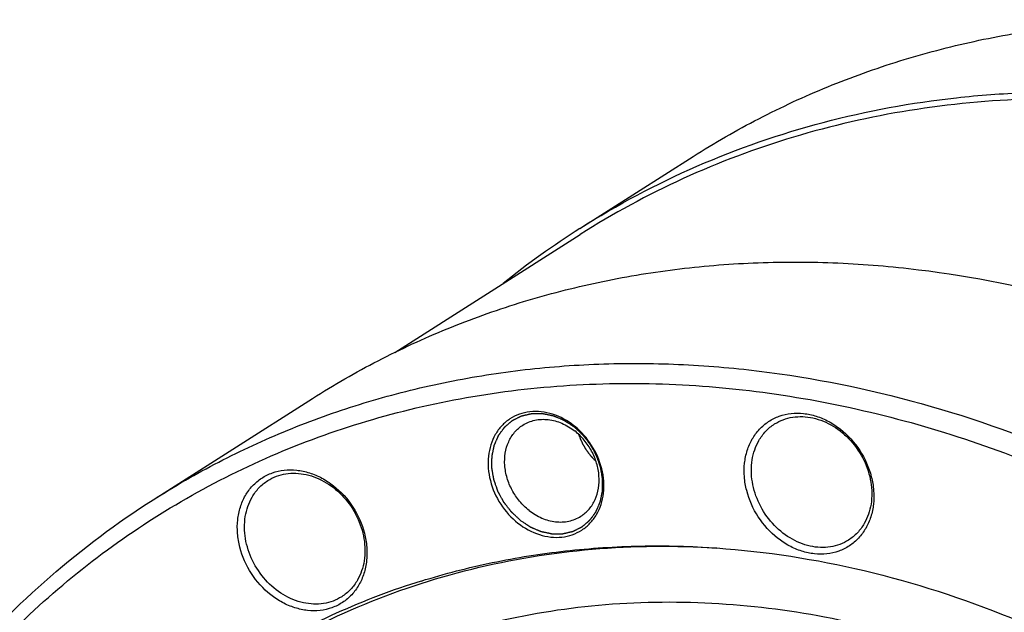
# Model space of a CAD drawing. Header units: millimetres. Extents: x 0 to 420, y 0 to 297.
# Tile 93 of 108: x 132 to 155, y 68 to 82. Entities that reach past the tile are written whole.
import ezdxf

# ---------------------------------------------------------------- set-up
doc = ezdxf.new("R2010")
doc.units = ezdxf.units.MM
doc.header["$LTSCALE"] = 23.1
doc.layers.add('030', color=7, linetype='CONTINUOUS')
doc.layers.add('NOS-TELESO', color=7, linetype='CONTINUOUS')

msp = doc.modelspace()

# ---------------------------------------------------------------- linework, layer by layer
at = {"layer": '030', "color": 7, "linetype": 'Continuous'}
msp.add_open_spline([(161.24065, 63.09402), (159.69809, 64.30941), (156.41222, 66.36871), (151.0304, 68.16731), (146.45294, 68.43349), (142.99355, 67.86441), (141.35589, 67.33229), (140.57028, 67.00735)], degree=3, knots=[0, 0, 0, 0, 0.26778555, 0.52341372, 0.76631426, 0.88407475, 1, 1, 1, 1], dxfattribs=at)
at = {"layer": 'NOS-TELESO', "color": 7, "linetype": 'Continuous'}
for p, q in [((145.11468, 77.12579), (147.78492, 78.82487)), ((140.74685, 74.19836), (145.1211, 76.98171)), ((135.04061, 70.71561), (138.80322, 73.10978))]:
    msp.add_line(p, q, dxfattribs=at)
for centre, radius, start, end in [((155.91345, 60.1575), 20.11309, 122.473037, 128.822011), ((143.87904, 71.07652), 1.76857, 51.121439, 51.765005), ((146.5063, 52.27041), 17.30835, 107.260968, 121.470162)]:
    msp.add_arc(centre, radius, start, end, dxfattribs=at)
for points, knots in [([(147.78492, 78.82487), (148.28793, 79.14494), (149.32447, 79.7413), (150.95563, 80.49546), (152.65563, 81.10599), (154.41516, 81.56956), (156.22485, 81.88379), (158.07496, 82.04706), (159.95574, 82.05857), (162.50805, 81.87045), (165.72791, 81.2492), (168.86587, 80.15066), (171.31795, 78.99817), (173.74812, 77.65006), (175.47766, 76.45348), (176.58106, 75.58411)], [0, 0, 0, 0, 0.0578921, 0.11593553, 0.17427723, 0.23305565, 0.29239705, 0.35241237, 0.41319484, 0.47481824, 0.60069125, 0.73030664, 0.79652401, 0.86360011, 1, 1, 1, 1]), ([(145.11468, 77.12579), (145.99398, 77.68529), (147.85066, 78.67225), (150.84634, 79.71006), (153.47083, 80.19334), (155.62145, 80.35104), (157.82628, 80.35535), (160.62577, 80.06536), (163.39586, 79.3997), (165.58896, 78.64955), (167.78496, 77.74456), (169.37739, 76.91303), (170.40865, 76.29788)], [0, 0, 0, 0, 0.11737591, 0.23567673, 0.35574737, 0.41671113, 0.47836307, 0.6038703, 0.73263009, 0.79828868, 0.86476493, 1, 1, 1, 1]), ([(167.45091, 77.66659), (166.50621, 78.10288), (164.59074, 78.86873), (161.64243, 79.68428), (158.68582, 80.14399), (155.75892, 80.24111), (152.89917, 79.97374), (150.14341, 79.34446), (147.52819, 78.3612), (145.89817, 77.47617), (145.1211, 76.98171)], [0, 0, 0, 0, 0.13401038, 0.26506081, 0.39315251, 0.51844275, 0.64124681, 0.7620295, 0.88138437, 1, 1, 1, 1]), ([(138.80322, 73.10978), (139.30623, 73.42985), (140.34277, 74.0262), (141.97393, 74.78036), (143.67393, 75.39089), (145.43346, 75.85446), (147.24315, 76.16869), (149.09326, 76.33196), (150.97404, 76.34348), (153.52635, 76.15536), (156.74621, 75.5341), (159.88417, 74.43556), (162.33625, 73.28307), (164.76642, 71.93497), (166.49596, 70.73839), (167.59936, 69.86902)], [0, 0, 0, 0, 0.0578921, 0.11593553, 0.17427723, 0.23305565, 0.29239705, 0.35241237, 0.41319484, 0.47481824, 0.60069125, 0.73030664, 0.79652401, 0.86360011, 1, 1, 1, 1]), ([(135.04061, 70.71561), (135.54363, 71.03568), (136.58017, 71.63204), (138.21133, 72.3862), (139.91132, 72.99673), (141.67086, 73.4603), (143.48054, 73.77453), (145.33066, 73.9378), (147.21143, 73.94931), (149.76374, 73.76119), (152.9836, 73.13994), (156.12156, 72.0414), (158.57365, 70.88891), (161.00381, 69.54081), (162.73336, 68.34423), (163.83676, 67.47486)], [0, 0, 0, 0, 0.0578921, 0.11593553, 0.17427723, 0.23305565, 0.29239705, 0.35241237, 0.41319484, 0.47481824, 0.60069125, 0.73030664, 0.79652401, 0.86360011, 1, 1, 1, 1]), ([(138.43144, 23.49535), (136.93395, 24.67523), (134.11679, 27.31291), (130.58136, 31.90499), (127.81805, 37.00579), (125.93274, 42.42363), (124.99727, 47.95519), (125.04324, 52.53488), (125.5905, 56.04363), (126.24178, 58.5498), (127.13166, 60.92904), (128.25189, 63.15852), (129.59194, 65.21641), (131.13908, 67.08254), (132.87842, 68.73845), (134.79305, 70.16778), (136.86419, 71.35639), (139.07145, 72.29265), (141.39311, 72.96753), (143.80636, 73.3747), (146.28766, 73.51054), (148.81293, 73.37409), (151.35783, 72.96703), (153.89785, 72.29366), (156.40901, 71.36049), (159.71021, 69.7712), (162.03509, 68.23423), (163.49606, 67.08314)], [0, 0, 0, 0, 0.06749694, 0.13589688, 0.20434916, 0.27199707, 0.33807875, 0.40202599, 0.43313443, 0.4636319, 0.49353944, 0.52290268, 0.55179131, 0.58029713, 0.60853065, 0.63661613, 0.66468556, 0.69287172, 0.72130134, 0.75008875, 0.77933061, 0.80910215, 0.83945489, 0.87041577, 0.90198748, 0.93414976, 1, 1, 1, 1]), ([(144.97359, 72.46569), (144.82265, 72.58462), (144.56744, 72.7257), (144.20261, 72.8042), (143.93633, 72.8051), (143.68388, 72.74799), (143.45544, 72.63477), (143.26061, 72.46993), (143.10728, 72.26048), (143.00119, 72.01518), (142.94592, 71.74385), (142.94308, 71.45684), (143.00934, 71.06487), (143.21701, 70.59746), (143.49312, 70.29164), (143.65162, 70.16676)], [0, 0, 0, 0, 0.12927841, 0.19065013, 0.24970703, 0.30695509, 0.36323455, 0.4195779, 0.47700465, 0.53632066, 0.59798641, 0.66207526, 0.72830328, 0.86425455, 1, 1, 1, 1]), ([(143.7084, 70.23205), (143.69961, 70.24024), (143.68205, 70.25663), (143.65569, 70.28121), (143.62934, 70.30579), (143.60299, 70.33037), (143.58103, 70.35085), (143.56346, 70.36724), (143.55028, 70.37953), (143.5393, 70.38977), (143.53052, 70.39796), (143.52393, 70.40411), (143.51734, 70.41025), (143.51185, 70.41538), (143.50746, 70.41947), (143.50472, 70.42203), (143.50252, 70.42408), (143.50087, 70.42562), (143.4995, 70.4269), (143.49854, 70.42779), (143.498, 70.42831), (143.49756, 70.42867), (143.49723, 70.42915), (143.49676, 70.42974), (143.49595, 70.4308), (143.49479, 70.4323), (143.49339, 70.43411), (143.49153, 70.43652), (143.48921, 70.43953), (143.48548, 70.44434), (143.48083, 70.45036), (143.47525, 70.45759), (143.46967, 70.46481), (143.46223, 70.47445), (143.45292, 70.48649), (143.44176, 70.50094), (143.42687, 70.5202), (143.40827, 70.54428), (143.38966, 70.56836), (143.37478, 70.58763), (143.36361, 70.60208), (143.35431, 70.61412), (143.34687, 70.62375), (143.34129, 70.63098), (143.3357, 70.6382), (143.33105, 70.64422), (143.32733, 70.64904), (143.32501, 70.65205), (143.32314, 70.65446), (143.32175, 70.65626), (143.32059, 70.65777), (143.31977, 70.65882), (143.31931, 70.65943), (143.31894, 70.65986), (143.31869, 70.66038), (143.31832, 70.66104), (143.31769, 70.66222), (143.31678, 70.66389), (143.31569, 70.6659), (143.31423, 70.66857), (143.31241, 70.67192), (143.3095, 70.67727), (143.30587, 70.68396), (143.30151, 70.69199), (143.29714, 70.70002), (143.29133, 70.71072), (143.28405, 70.72411), (143.27533, 70.74016), (143.26369, 70.76157), (143.24915, 70.78834), (143.23461, 70.8151), (143.22297, 70.83651), (143.21425, 70.85257), (143.20697, 70.86595), (143.20116, 70.87665), (143.19679, 70.88468), (143.19243, 70.89271), (143.18879, 70.8994), (143.18589, 70.90475), (143.18407, 70.9081), (143.18261, 70.91077), (143.18152, 70.91278), (143.18062, 70.91446), (143.17997, 70.91562), (143.17962, 70.9163), (143.17932, 70.91678), (143.17916, 70.91734), (143.1789, 70.91806), (143.17846, 70.91933), (143.17783, 70.92114), (143.17708, 70.92331), (143.17607, 70.9262), (143.17481, 70.92982), (143.1728, 70.93561), (143.17029, 70.94284), (143.16727, 70.95152), (143.16425, 70.96021), (143.16023, 70.97178), (143.1552, 70.98625), (143.14916, 71.00362), (143.14112, 71.02677), (143.13106, 71.05571), (143.121, 71.08465), (143.11295, 71.1078), (143.10691, 71.12516), (143.10188, 71.13963), (143.09786, 71.15121), (143.09484, 71.15989), (143.09182, 71.16857), (143.08931, 71.17581), (143.0873, 71.1816), (143.08604, 71.18521), (143.08503, 71.18811), (143.08428, 71.19028), (143.08365, 71.19209), (143.08321, 71.19335), (143.08297, 71.19408), (143.08274, 71.19462), (143.08269, 71.19516), (143.08256, 71.19589), (143.08235, 71.19716), (143.08204, 71.19897), (143.08168, 71.20115), (143.0812, 71.20405), (143.08059, 71.20767), (143.07963, 71.21347), (143.07841, 71.22072), (143.07696, 71.22942), (143.07551, 71.23813), (143.07357, 71.24973), (143.07115, 71.26423), (143.06825, 71.28163), (143.06438, 71.30483), (143.05954, 71.33384), (143.0547, 71.36284), (143.05083, 71.38604), (143.04792, 71.40344), (143.0455, 71.41794), (143.04357, 71.42955), (143.04211, 71.43825), (143.04066, 71.44695), (143.03945, 71.4542), (143.03848, 71.46), (143.03788, 71.46362), (143.03739, 71.46652), (143.03703, 71.4687), (143.03673, 71.47051), (143.03651, 71.47178), (143.0364, 71.47251), (143.03628, 71.47305), (143.03632, 71.47358), (143.03632, 71.4743), (143.03634, 71.47554), (143.03636, 71.47732), (143.03638, 71.47945), (143.03642, 71.4823), (143.03646, 71.48586), (143.03653, 71.49155), (143.03661, 71.49866), (143.03672, 71.5072), (143.03682, 71.51574), (143.03696, 71.52712), (143.03713, 71.54135), (143.03734, 71.55842), (143.03761, 71.58119), (143.03796, 71.60965), (143.0383, 71.6381), (143.03858, 71.66087), (143.03878, 71.67794), (143.03895, 71.69217), (143.03909, 71.70355), (143.0392, 71.71209), (143.0393, 71.72063), (143.03938, 71.72774), (143.03945, 71.73344), (143.0395, 71.73699), (143.03953, 71.73984), (143.03956, 71.74197), (143.03958, 71.74375), (143.03959, 71.745), (143.03961, 71.74571), (143.03958, 71.74625), (143.03972, 71.74674), (143.03985, 71.74742), (143.04009, 71.74859), (143.04043, 71.75027), (143.04085, 71.75228), (143.0414, 71.75496), (143.04209, 71.75831), (143.04319, 71.76368), (143.04457, 71.77039), (143.04623, 71.77843), (143.04788, 71.78648), (143.05009, 71.79721), (143.05284, 71.81063), (143.05615, 71.82672), (143.06057, 71.84819), (143.06608, 71.87501), (143.0716, 71.90184), (143.07601, 71.9233), (143.07932, 71.9394), (143.08208, 71.95282), (143.08428, 71.96355), (143.08594, 71.9716), (143.08759, 71.97964), (143.08897, 71.98635), (143.09007, 71.99172), (143.09076, 71.99507), (143.09131, 71.99775), (143.09173, 71.99976), (143.09208, 72.00144), (143.09231, 72.00262), (143.09246, 72.00328), (143.09253, 72.0038), (143.09276, 72.00425), (143.09302, 72.00487), (143.09349, 72.00594), (143.09416, 72.00748), (143.09496, 72.00932), (143.09603, 72.01178), (143.09737, 72.01485), (143.09951, 72.01976), (143.10219, 72.02591), (143.1054, 72.03328), (143.10861, 72.04066), (143.1129, 72.05049), (143.11825, 72.06278), (143.12467, 72.07752), (143.13324, 72.09719), (143.14395, 72.12176), (143.15465, 72.14634), (143.16322, 72.16601), (143.16964, 72.18075), (143.17499, 72.19304), (143.17928, 72.20287), (143.18249, 72.21025), (143.1857, 72.21762), (143.18838, 72.22376), (143.19052, 72.22868), (143.19186, 72.23175), (143.19293, 72.23421), (143.19373, 72.23605), (143.1944, 72.23759), (143.19486, 72.23867), (143.19514, 72.23927), (143.19531, 72.23976), (143.19563, 72.24012), (143.19599, 72.24064), (143.19666, 72.24153), (143.1976, 72.24282), (143.19874, 72.24436), (143.20025, 72.24641), (143.20214, 72.24898), (143.20516, 72.25309), (143.20894, 72.25822), (143.21348, 72.26438), (143.21801, 72.27054), (143.22406, 72.27875), (143.23161, 72.28902), (143.24068, 72.30134), (143.25277, 72.31776), (143.26789, 72.3383), (143.28301, 72.35883), (143.2951, 72.37526), (143.30417, 72.38758), (143.31172, 72.39784), (143.31777, 72.40606), (143.32231, 72.41222), (143.32684, 72.41838), (143.33062, 72.42351), (143.33364, 72.42762), (143.33553, 72.43018), (143.33704, 72.43223), (143.33818, 72.43378), (143.33912, 72.43506), (143.33978, 72.43596), (143.34017, 72.43646), (143.34042, 72.43688), (143.34081, 72.43715), (143.34128, 72.43757), (143.34212, 72.43827), (143.34331, 72.43928), (143.34474, 72.44049), (143.34665, 72.44211), (143.34904, 72.44413), (143.35285, 72.44736), (143.35763, 72.4514), (143.36336, 72.45625), (143.36908, 72.4611), (143.37672, 72.46756), (143.38627, 72.47565), (143.39772, 72.48534), (143.413, 72.49827), (143.43209, 72.51444), (143.45118, 72.5306), (143.46646, 72.54353), (143.47791, 72.55323), (143.48746, 72.56131), (143.4951, 72.56778), (143.50082, 72.57263), (143.50655, 72.57747), (143.51133, 72.58151), (143.51514, 72.58475), (143.51753, 72.58677), (143.51944, 72.58838), (143.52087, 72.5896), (143.52207, 72.5906), (143.5229, 72.59132), (143.52338, 72.59171), (143.52372, 72.59205), (143.52416, 72.59222), (143.52471, 72.59251), (143.52569, 72.593), (143.52709, 72.5937), (143.52876, 72.59454), (143.531, 72.59565), (143.53379, 72.59705), (143.53826, 72.59929), (143.54384, 72.60208), (143.55055, 72.60543), (143.55725, 72.60879), (143.56619, 72.61326), (143.57736, 72.61885), (143.59077, 72.62555), (143.60864, 72.6345), (143.63098, 72.64567), (143.65333, 72.65685), (143.6712, 72.66579), (143.68461, 72.6725), (143.69578, 72.67809), (143.70472, 72.68256), (143.71142, 72.68591), (143.71812, 72.68927), (143.72371, 72.69206), (143.72818, 72.6943), (143.73097, 72.6957), (143.7332, 72.69681), (143.73488, 72.69765), (143.73628, 72.69835), (143.73725, 72.69884), (143.73782, 72.69911), (143.73822, 72.69936), (143.73871, 72.69943), (143.73933, 72.69959), (143.74044, 72.69983), (143.74201, 72.7002), (143.7439, 72.70064), (143.74642, 72.70122), (143.74957, 72.70195), (143.75461, 72.70311), (143.76091, 72.70456), (143.76847, 72.70631), (143.77603, 72.70806), (143.78611, 72.71038), (143.79871, 72.71329), (143.81383, 72.71678), (143.83399, 72.72144), (143.85919, 72.72726), (143.88439, 72.73308), (143.90455, 72.73773), (143.91968, 72.74122), (143.93228, 72.74413), (143.94236, 72.74646), (143.94992, 72.74821), (143.95748, 72.74995), (143.96378, 72.75141), (143.96882, 72.75257), (143.97197, 72.7533), (143.97449, 72.75388), (143.97638, 72.75432), (143.97795, 72.75468), (143.97905, 72.75494), (143.97969, 72.75507), (143.98015, 72.75522), (143.98065, 72.75518), (143.9813, 72.75519), (143.98245, 72.75519), (143.98409, 72.75519), (143.98606, 72.7552), (143.98868, 72.7552), (143.99195, 72.7552), (143.9972, 72.75521), (144.00375, 72.75522), (144.01162, 72.75523), (144.01948, 72.75524), (144.02997, 72.75525), (144.04308, 72.75527), (144.05881, 72.75529), (144.07978, 72.75532), (144.106, 72.75536), (144.13221, 72.75539), (144.15319, 72.75542), (144.16892, 72.75544), (144.18202, 72.75546), (144.19251, 72.75547), (144.20038, 72.75548), (144.20824, 72.75549), (144.21479, 72.7555), (144.22004, 72.75551), (144.22331, 72.75551), (144.22594, 72.75551), (144.2279, 72.75552), (144.22954, 72.75552), (144.23069, 72.75552), (144.23134, 72.75551), (144.23183, 72.75555), (144.23234, 72.75541), (144.233, 72.75528), (144.23417, 72.75503), (144.23583, 72.75468), (144.23783, 72.75426), (144.2405, 72.7537), (144.24383, 72.753), (144.24916, 72.75188), (144.25583, 72.75048), (144.26382, 72.7488), (144.27182, 72.74712), (144.28248, 72.74488), (144.29581, 72.74208), (144.31181, 72.73872), (144.33313, 72.73424), (144.35979, 72.72865), (144.38645, 72.72305), (144.40777, 72.71857), (144.42377, 72.71521), (144.4371, 72.71241), (144.44776, 72.71017), (144.45576, 72.70849), (144.46375, 72.70681), (144.47042, 72.70541), (144.47575, 72.70429), (144.47908, 72.70359), (144.48175, 72.70303), (144.48375, 72.70261), (144.48541, 72.70226), (144.48658, 72.70202), (144.48725, 72.70187), (144.48775, 72.7018), (144.48823, 72.70155), (144.48889, 72.70129), (144.49003, 72.7008), (144.49166, 72.70012), (144.49361, 72.69929), (144.49622, 72.69819), (144.49948, 72.69681), (144.5047, 72.69461), (144.51122, 72.69185), (144.51905, 72.68854), (144.52687, 72.68524), (144.5373, 72.68083), (144.55034, 72.67532), (144.56599, 72.66871), (144.58686, 72.65989), (144.61294, 72.64887), (144.63903, 72.63785), (144.65989, 72.62904), (144.67554, 72.62242), (144.68858, 72.61691), (144.69902, 72.61251), (144.70684, 72.6092), (144.71467, 72.60589), (144.72119, 72.60314), (144.7264, 72.60093), (144.72966, 72.59956), (144.73227, 72.59845), (144.73423, 72.59763), (144.73586, 72.59694), (144.737, 72.59646), (144.73765, 72.59617), (144.73815, 72.596), (144.73861, 72.59566), (144.73923, 72.59526), (144.74032, 72.59454), (144.74188, 72.59352), (144.74375, 72.5923), (144.74624, 72.59066), (144.74936, 72.58862), (144.75435, 72.58535), (144.76058, 72.58126), (144.76806, 72.57636), (144.77554, 72.57145), (144.78551, 72.56491), (144.79798, 72.55674), (144.81294, 72.54693), (144.83288, 72.53385), (144.85782, 72.5175), (144.88774, 72.49788), (144.91766, 72.47826), (144.94757, 72.45864), (144.96752, 72.44556), (144.97749, 72.43902)], [0, 0, 0, 0, 0.0078125, 0.015625, 0.0234375, 0.03125, 0.0390625, 0.04296875, 0.046875, 0.05078125, 0.05273438, 0.0546875, 0.05664062, 0.05859375, 0.05957031, 0.06054688, 0.06103516, 0.06152344, 0.06201172, 0.06225586, 0.06237793, 0.0625, 0.06262207, 0.06274414, 0.06298828, 0.06347656, 0.06396484, 0.06445312, 0.06542969, 0.06640625, 0.06835938, 0.0703125, 0.07226562, 0.07421875, 0.078125, 0.08203125, 0.0859375, 0.09375, 0.1015625, 0.10546875, 0.109375, 0.11328125, 0.11523438, 0.1171875, 0.11914062, 0.12109375, 0.12207031, 0.12304688, 0.12353516, 0.12402344, 0.12451172, 0.12475586, 0.12487793, 0.125, 0.12512207, 0.12524414, 0.12548828, 0.12597656, 0.12646484, 0.12695312, 0.12792969, 0.12890625, 0.13085938, 0.1328125, 0.13476562, 0.13671875, 0.140625, 0.14453125, 0.1484375, 0.15625, 0.1640625, 0.16796875, 0.171875, 0.17578125, 0.17773438, 0.1796875, 0.18164062, 0.18359375, 0.18457031, 0.18554688, 0.18603516, 0.18652344, 0.18701172, 0.18725586, 0.18737793, 0.1875, 0.18762207, 0.18774414, 0.18798828, 0.18847656, 0.18896484, 0.18945312, 0.19042969, 0.19140625, 0.19335938, 0.1953125, 0.19726562, 0.19921875, 0.203125, 0.20703125, 0.2109375, 0.21875, 0.2265625, 0.23046875, 0.234375, 0.23828125, 0.24023438, 0.2421875, 0.24414062, 0.24609375, 0.24707031, 0.24804688, 0.24853516, 0.24902344, 0.24951172, 0.24975586, 0.24987793, 0.25, 0.25012207, 0.25024414, 0.25048828, 0.25097656, 0.25146484, 0.25195312, 0.25292969, 0.25390625, 0.25585938, 0.2578125, 0.25976562, 0.26171875, 0.265625, 0.26953125, 0.2734375, 0.28125, 0.2890625, 0.29296875, 0.296875, 0.30078125, 0.30273438, 0.3046875, 0.30664062, 0.30859375, 0.30957031, 0.31054688, 0.31103516, 0.31152344, 0.31201172, 0.31225586, 0.31237793, 0.3125, 0.31262207, 0.31274414, 0.31298828, 0.31347656, 0.31396484, 0.31445312, 0.31542969, 0.31640625, 0.31835938, 0.3203125, 0.32226562, 0.32421875, 0.328125, 0.33203125, 0.3359375, 0.34375, 0.3515625, 0.35546875, 0.359375, 0.36328125, 0.36523438, 0.3671875, 0.36914062, 0.37109375, 0.37207031, 0.37304688, 0.37353516, 0.37402344, 0.37451172, 0.37475586, 0.37487793, 0.375, 0.37512207, 0.37524414, 0.37548828, 0.37597656, 0.37646484, 0.37695312, 0.37792969, 0.37890625, 0.38085938, 0.3828125, 0.38476562, 0.38671875, 0.390625, 0.39453125, 0.3984375, 0.40625, 0.4140625, 0.41796875, 0.421875, 0.42578125, 0.42773438, 0.4296875, 0.43164062, 0.43359375, 0.43457031, 0.43554688, 0.43603516, 0.43652344, 0.43701172, 0.43725586, 0.43737793, 0.4375, 0.43762207, 0.43774414, 0.43798828, 0.43847656, 0.43896484, 0.43945312, 0.44042969, 0.44140625, 0.44335938, 0.4453125, 0.44726562, 0.44921875, 0.453125, 0.45703125, 0.4609375, 0.46875, 0.4765625, 0.48046875, 0.484375, 0.48828125, 0.49023438, 0.4921875, 0.49414062, 0.49609375, 0.49707031, 0.49804688, 0.49853516, 0.49902344, 0.49951172, 0.49975586, 0.49987793, 0.5, 0.50012207, 0.50024414, 0.50048828, 0.50097656, 0.50146484, 0.50195312, 0.50292969, 0.50390625, 0.50585938, 0.5078125, 0.50976562, 0.51171875, 0.515625, 0.51953125, 0.5234375, 0.53125, 0.5390625, 0.54296875, 0.546875, 0.55078125, 0.55273438, 0.5546875, 0.55664062, 0.55859375, 0.55957031, 0.56054688, 0.56103516, 0.56152344, 0.56201172, 0.56225586, 0.56237793, 0.5625, 0.56262207, 0.56274414, 0.56298828, 0.56347656, 0.56396484, 0.56445312, 0.56542969, 0.56640625, 0.56835938, 0.5703125, 0.57226562, 0.57421875, 0.578125, 0.58203125, 0.5859375, 0.59375, 0.6015625, 0.60546875, 0.609375, 0.61328125, 0.61523438, 0.6171875, 0.61914062, 0.62109375, 0.62207031, 0.62304688, 0.62353516, 0.62402344, 0.62451172, 0.62475586, 0.62487793, 0.625, 0.62512207, 0.62524414, 0.62548828, 0.62597656, 0.62646484, 0.62695312, 0.62792969, 0.62890625, 0.63085938, 0.6328125, 0.63476562, 0.63671875, 0.640625, 0.64453125, 0.6484375, 0.65625, 0.6640625, 0.66796875, 0.671875, 0.67578125, 0.67773438, 0.6796875, 0.68164062, 0.68359375, 0.68457031, 0.68554688, 0.68603516, 0.68652344, 0.68701172, 0.68725586, 0.68737793, 0.6875, 0.68762207, 0.68774414, 0.68798828, 0.68847656, 0.68896484, 0.68945312, 0.69042969, 0.69140625, 0.69335938, 0.6953125, 0.69726562, 0.69921875, 0.703125, 0.70703125, 0.7109375, 0.71875, 0.7265625, 0.73046875, 0.734375, 0.73828125, 0.74023438, 0.7421875, 0.74414062, 0.74609375, 0.74707031, 0.74804688, 0.74853516, 0.74902344, 0.74951172, 0.74975586, 0.74987793, 0.75, 0.75012207, 0.75024414, 0.75048828, 0.75097656, 0.75146484, 0.75195312, 0.75292969, 0.75390625, 0.75585938, 0.7578125, 0.75976562, 0.76171875, 0.765625, 0.76953125, 0.7734375, 0.78125, 0.7890625, 0.79296875, 0.796875, 0.80078125, 0.80273438, 0.8046875, 0.80664062, 0.80859375, 0.80957031, 0.81054688, 0.81103516, 0.81152344, 0.81201172, 0.81225586, 0.81237793, 0.8125, 0.81262207, 0.81274414, 0.81298828, 0.81347656, 0.81396484, 0.81445312, 0.81542969, 0.81640625, 0.81835938, 0.8203125, 0.82226562, 0.82421875, 0.828125, 0.83203125, 0.8359375, 0.84375, 0.8515625, 0.85546875, 0.859375, 0.86328125, 0.86523438, 0.8671875, 0.86914062, 0.87109375, 0.87207031, 0.87304688, 0.87353516, 0.87402344, 0.87451172, 0.87475586, 0.87487793, 0.875, 0.87512207, 0.87524414, 0.87548828, 0.87597656, 0.87646484, 0.87695312, 0.87792969, 0.87890625, 0.88085938, 0.8828125, 0.88476562, 0.88671875, 0.890625, 0.89453125, 0.8984375, 0.90625, 0.9140625, 0.91796875, 0.921875, 0.92578125, 0.92773438, 0.9296875, 0.93164062, 0.93359375, 0.93457031, 0.93554688, 0.93603516, 0.93652344, 0.93701172, 0.93725586, 0.93737793, 0.9375, 0.93762207, 0.93774414, 0.93798828, 0.93847656, 0.93896484, 0.93945312, 0.94042969, 0.94140625, 0.94335938, 0.9453125, 0.94726562, 0.94921875, 0.953125, 0.95703125, 0.9609375, 0.96875, 0.9765625, 0.984375, 0.9921875, 1, 1, 1, 1]), ([(149.17991, 72.15293), (149.22757, 72.23581), (149.3406, 72.39024), (149.55875, 72.57476), (149.81461, 72.7016), (150.09738, 72.76554), (150.39552, 72.7646), (150.69735, 72.6995), (150.99155, 72.57325), (151.36197, 72.32838), (151.74569, 71.90317), (151.97846, 71.37952), (152.05266, 70.94054), (152.04946, 70.61906), (151.98762, 70.31528), (151.90689, 70.12872), (151.85766, 70.04311)], [0, 0, 0, 0, 0.05739652, 0.11371052, 0.16996052, 0.22717862, 0.28620463, 0.34754424, 0.41131685, 0.47727839, 0.61295281, 0.74883294, 0.81502631, 0.87908163, 0.94071523, 1, 1, 1, 1]), ([(143.76771, 72.48074), (143.81048, 72.50795), (143.90159, 72.55505), (144.10045, 72.61666), (144.37375, 72.62744), (144.70041, 72.53642), (144.89905, 72.41589), (144.99155, 72.34301)], [0, 0, 0, 0, 0.11611981, 0.23343071, 0.47480393, 0.73026741, 1, 1, 1, 1]), ([(149.33623, 72.11619), (149.38179, 72.19542), (149.49031, 72.34275), (149.63146, 72.45949), (149.70711, 72.50762)], [0, 0, 0, 0, 0.5047742, 1, 1, 1, 1]), ([(149.70711, 72.50762), (149.77108, 72.54833), (149.909, 72.61693), (150.1346, 72.67551), (150.37291, 72.6887), (150.70273, 72.64507), (151.1096, 72.47478), (151.52449, 72.125), (151.83312, 71.66574), (152.0022, 71.14686), (152.00976, 70.70188), (151.92954, 70.37514), (151.86246, 70.2262), (151.82272, 70.15708)], [0, 0, 0, 0, 0.05555174, 0.11188066, 0.16964534, 0.22929809, 0.35441262, 0.48651345, 0.62160155, 0.75460072, 0.88118161, 0.94158686, 1, 1, 1, 1]), ([(143.91282, 70.46708), (143.83165, 70.53103), (143.68172, 70.6777), (143.50601, 70.93776), (143.38638, 71.22583), (143.33014, 71.5251), (143.34103, 71.81827), (143.41945, 72.08811), (143.56177, 72.31775), (143.69522, 72.43461), (143.76771, 72.48074)], [0, 0, 0, 0, 0.13300848, 0.2677184, 0.40145568, 0.53172629, 0.65670521, 0.77568553, 0.88939511, 1, 1, 1, 1]), ([(143.65162, 70.16676), (143.80196, 70.0483), (144.05603, 69.90765), (144.41928, 69.8287), (144.68455, 69.82698), (144.93628, 69.88278), (145.1644, 69.99429), (145.35942, 70.15712), (145.51349, 70.36441), (145.62087, 70.60757), (145.67795, 70.87693), (145.68308, 71.16228), (145.62037, 71.55275), (145.41761, 72.01986), (145.14569, 72.32708), (144.98912, 72.45331)], [0, 0, 0, 0, 0.12933802, 0.19075227, 0.24985667, 0.30714775, 0.36345396, 0.41979744, 0.47719284, 0.53644868, 0.59803508, 0.66203976, 0.72819518, 0.86410052, 1, 1, 1, 1]), ([(143.7084, 70.23205), (143.71819, 70.2256), (143.73777, 70.21272), (143.76715, 70.19339), (143.79652, 70.17407), (143.82589, 70.15474), (143.85037, 70.13864), (143.86995, 70.12575), (143.88464, 70.11609), (143.89688, 70.10804), (143.90667, 70.10159), (143.91402, 70.09676), (143.92136, 70.09193), (143.92748, 70.0879), (143.93237, 70.08468), (143.93543, 70.08267), (143.93788, 70.08106), (143.93972, 70.07985), (143.94125, 70.07885), (143.94232, 70.07814), (143.94293, 70.07774), (143.94338, 70.07741), (143.94388, 70.07723), (143.94453, 70.07694), (143.94567, 70.07647), (143.9473, 70.07577), (143.94925, 70.07493), (143.95186, 70.07382), (143.95512, 70.07243), (143.96033, 70.07021), (143.96685, 70.06743), (143.97467, 70.0641), (143.98248, 70.06076), (143.99291, 70.05632), (144.00594, 70.05076), (144.02158, 70.04409), (144.04243, 70.0352), (144.06849, 70.02409), (144.09456, 70.01298), (144.11541, 70.00408), (144.13105, 69.99742), (144.14408, 69.99186), (144.1545, 69.98741), (144.16232, 69.98408), (144.17014, 69.98075), (144.17666, 69.97797), (144.18187, 69.97574), (144.18513, 69.97436), (144.18773, 69.97324), (144.18969, 69.97241), (144.19132, 69.97172), (144.19246, 69.97123), (144.19311, 69.97096), (144.1936, 69.97071), (144.1941, 69.97064), (144.19476, 69.97049), (144.19593, 69.97025), (144.1976, 69.96989), (144.1996, 69.96946), (144.20226, 69.96889), (144.20559, 69.96818), (144.21092, 69.96704), (144.21759, 69.96561), (144.22559, 69.96391), (144.23358, 69.9622), (144.24424, 69.95992), (144.25757, 69.95707), (144.27357, 69.95365), (144.29489, 69.94909), (144.32155, 69.94339), (144.3482, 69.93769), (144.36953, 69.93313), (144.38552, 69.92971), (144.39885, 69.92686), (144.40951, 69.92458), (144.41751, 69.92287), (144.42551, 69.92117), (144.43217, 69.91974), (144.4375, 69.9186), (144.44083, 69.91789), (144.4435, 69.91732), (144.4455, 69.91689), (144.44716, 69.91654), (144.44833, 69.91628), (144.449, 69.91615), (144.4495, 69.91601), (144.45, 69.91604), (144.45066, 69.91603), (144.45183, 69.91604), (144.4535, 69.91603), (144.4555, 69.91603), (144.45817, 69.91603), (144.46151, 69.91603), (144.46685, 69.91603), (144.47352, 69.91602), (144.48153, 69.91602), (144.48953, 69.91601), (144.50021, 69.91601), (144.51356, 69.916), (144.52957, 69.91599), (144.55092, 69.91598), (144.57762, 69.91596), (144.60431, 69.91594), (144.62566, 69.91593), (144.64168, 69.91592), (144.65502, 69.91591), (144.6657, 69.91591), (144.67371, 69.9159), (144.68171, 69.9159), (144.68839, 69.91589), (144.69372, 69.91589), (144.69706, 69.91589), (144.69973, 69.91589), (144.70173, 69.91588), (144.7034, 69.91589), (144.70457, 69.91588), (144.70523, 69.91589), (144.70575, 69.91585), (144.7062, 69.916), (144.70682, 69.91612), (144.7079, 69.91638), (144.70945, 69.91673), (144.71131, 69.91716), (144.71379, 69.91772), (144.71689, 69.91843), (144.72184, 69.91957), (144.72804, 69.92098), (144.73547, 69.92268), (144.7429, 69.92438), (144.75281, 69.92665), (144.7652, 69.92948), (144.78007, 69.93288), (144.79989, 69.93742), (144.82467, 69.94309), (144.84944, 69.94875), (144.86926, 69.95329), (144.88413, 69.95669), (144.89652, 69.95952), (144.90643, 69.96179), (144.91386, 69.96349), (144.9213, 69.96519), (144.92749, 69.9666), (144.93245, 69.96774), (144.93554, 69.96845), (144.93802, 69.96901), (144.93988, 69.96944), (144.94143, 69.9698), (144.94251, 69.97004), (144.94313, 69.97019), (144.94361, 69.97026), (144.94401, 69.9705), (144.94458, 69.97077), (144.94555, 69.97126), (144.94696, 69.97195), (144.94863, 69.97278), (144.95087, 69.97389), (144.95367, 69.97528), (144.95815, 69.97749), (144.96375, 69.98026), (144.97047, 69.98359), (144.97719, 69.98692), (144.98614, 69.99135), (144.99734, 69.99689), (145.01078, 70.00354), (145.02869, 70.01241), (145.05109, 70.02349), (145.07348, 70.03458), (145.0914, 70.04345), (145.10483, 70.0501), (145.11603, 70.05564), (145.12499, 70.06007), (145.13171, 70.0634), (145.13842, 70.06672), (145.14402, 70.06949), (145.1485, 70.07171), (145.1513, 70.0731), (145.15354, 70.0742), (145.15522, 70.07503), (145.15662, 70.07573), (145.1576, 70.07621), (145.15815, 70.0765), (145.1586, 70.07667), (145.15893, 70.07701), (145.15942, 70.0774), (145.16025, 70.07811), (145.16145, 70.07911), (145.16289, 70.08032), (145.1648, 70.08192), (145.1672, 70.08393), (145.17103, 70.08715), (145.17582, 70.09117), (145.18157, 70.09599), (145.18731, 70.10082), (145.19498, 70.10725), (145.20456, 70.11529), (145.21605, 70.12493), (145.23138, 70.1378), (145.25053, 70.15388), (145.26969, 70.16996), (145.28502, 70.18282), (145.29651, 70.19247), (145.30609, 70.20051), (145.31376, 70.20694), (145.3195, 70.21176), (145.32525, 70.21659), (145.33004, 70.2206), (145.33387, 70.22382), (145.33627, 70.22583), (145.33818, 70.22744), (145.33962, 70.22864), (145.34081, 70.22965), (145.34166, 70.23035), (145.34213, 70.23076), (145.34251, 70.23103), (145.34278, 70.23145), (145.34317, 70.23196), (145.34384, 70.23288), (145.34481, 70.23418), (145.34596, 70.23575), (145.3475, 70.23784), (145.34943, 70.24044), (145.35252, 70.24462), (145.35637, 70.24983), (145.361, 70.25609), (145.36563, 70.26235), (145.3718, 70.27069), (145.37951, 70.28112), (145.38876, 70.29364), (145.4011, 70.31033), (145.41652, 70.33119), (145.43195, 70.35205), (145.44429, 70.36874), (145.45354, 70.38126), (145.46125, 70.39169), (145.46742, 70.40004), (145.47205, 70.4063), (145.47667, 70.41255), (145.48053, 70.41777), (145.48362, 70.42194), (145.48554, 70.42455), (145.48709, 70.42664), (145.48824, 70.4282), (145.4892, 70.42951), (145.48989, 70.43041), (145.49026, 70.43094), (145.49058, 70.43131), (145.49075, 70.43179), (145.49102, 70.43238), (145.49148, 70.43344), (145.49214, 70.43495), (145.49293, 70.43676), (145.49399, 70.43917), (145.49531, 70.44218), (145.49742, 70.44701), (145.50006, 70.45304), (145.50323, 70.46027), (145.5064, 70.46751), (145.51062, 70.47716), (145.5159, 70.48922), (145.52224, 70.50369), (145.53069, 70.52299), (145.54125, 70.54711), (145.55182, 70.57123), (145.56026, 70.59052), (145.5666, 70.605), (145.57188, 70.61706), (145.57611, 70.6267), (145.57928, 70.63394), (145.58244, 70.64118), (145.58509, 70.64721), (145.5872, 70.65203), (145.58852, 70.65505), (145.58957, 70.65746), (145.59037, 70.65927), (145.59102, 70.66078), (145.59149, 70.66183), (145.59175, 70.66244), (145.59198, 70.66287), (145.59205, 70.66339), (145.5922, 70.66406), (145.59244, 70.66523), (145.59279, 70.6669), (145.59321, 70.66891), (145.59377, 70.67159), (145.59447, 70.67494), (145.59559, 70.6803), (145.597, 70.687), (145.59868, 70.69503), (145.60036, 70.70307), (145.6026, 70.71379), (145.60541, 70.72718), (145.60877, 70.74325), (145.61325, 70.76468), (145.61886, 70.79147), (145.62447, 70.81826), (145.62895, 70.83969), (145.63232, 70.85577), (145.63512, 70.86916), (145.63736, 70.87988), (145.63904, 70.88792), (145.64073, 70.89595), (145.64213, 70.90265), (145.64325, 70.90801), (145.64395, 70.91136), (145.64451, 70.91403), (145.64493, 70.91604), (145.64528, 70.91772), (145.64553, 70.91889), (145.64566, 70.91956), (145.6458, 70.92005), (145.64577, 70.9206), (145.64579, 70.92131), (145.64581, 70.92255), (145.64584, 70.92433), (145.64587, 70.92646), (145.64591, 70.9293), (145.64597, 70.93286), (145.64606, 70.93855), (145.64616, 70.94566), (145.6463, 70.95419), (145.64643, 70.96272), (145.6466, 70.97409), (145.64682, 70.98831), (145.64708, 71.00538), (145.64743, 71.02813), (145.64787, 71.05656), (145.64831, 71.085), (145.64866, 71.10775), (145.64892, 71.12481), (145.64914, 71.13903), (145.64931, 71.15041), (145.64944, 71.15894), (145.64957, 71.16747), (145.64968, 71.17458), (145.64977, 71.18027), (145.64983, 71.18382), (145.64987, 71.18667), (145.6499, 71.1888), (145.64993, 71.19058), (145.64995, 71.19182), (145.64995, 71.19253), (145.65, 71.19306), (145.64987, 71.19362), (145.64976, 71.19435), (145.64954, 71.19565), (145.64924, 71.19749), (145.64887, 71.19971), (145.64838, 71.20266), (145.64777, 71.20635), (145.6468, 71.21225), (145.64558, 71.21963), (145.64411, 71.22849), (145.64265, 71.23734), (145.6407, 71.24915), (145.63826, 71.26391), (145.63533, 71.28162), (145.63142, 71.30524), (145.62654, 71.33476), (145.62166, 71.36428), (145.61776, 71.38789), (145.61483, 71.4056), (145.61239, 71.42036), (145.61044, 71.43217), (145.60898, 71.44103), (145.60751, 71.44988), (145.60629, 71.45726), (145.60532, 71.46317), (145.60471, 71.46686), (145.60422, 71.46981), (145.60385, 71.47202), (145.60355, 71.47387), (145.60334, 71.47516), (145.60321, 71.47589), (145.60315, 71.47646), (145.60293, 71.47698), (145.60269, 71.47769), (145.60226, 71.47894), (145.60165, 71.48072), (145.60091, 71.48285), (145.59992, 71.48569), (145.59869, 71.48925), (145.59673, 71.49494), (145.59427, 71.50205), (145.59131, 71.51058), (145.58836, 71.51912), (145.58443, 71.53049), (145.5795, 71.54471), (145.5736, 71.56178), (145.56573, 71.58454), (145.55589, 71.61298), (145.54605, 71.64142), (145.53818, 71.66418), (145.53227, 71.68125), (145.52735, 71.69547), (145.52342, 71.70685), (145.52046, 71.71538), (145.51751, 71.72391), (145.51505, 71.73102), (145.51308, 71.73671), (145.51185, 71.74027), (145.51087, 71.74311), (145.51013, 71.74524), (145.50951, 71.74702), (145.50909, 71.74827), (145.50883, 71.74898), (145.50868, 71.74952), (145.50838, 71.75001), (145.50803, 71.75069), (145.50739, 71.75186), (145.50649, 71.75353), (145.5054, 71.75554), (145.50395, 71.75822), (145.50215, 71.76157), (145.49925, 71.76693), (145.49564, 71.77363), (145.4913, 71.78167), (145.48696, 71.78971), (145.48117, 71.80043), (145.47394, 71.81383), (145.46526, 71.82992), (145.45369, 71.85136), (145.43922, 71.87816), (145.42476, 71.90496), (145.41318, 71.9264), (145.4045, 71.94248), (145.39727, 71.95588), (145.39149, 71.9666), (145.38715, 71.97464), (145.38281, 71.98268), (145.37919, 71.98938), (145.3763, 71.99474), (145.37449, 71.99809), (145.37304, 72.00077), (145.37196, 72.00279), (145.37105, 72.00446), (145.37042, 72.00563), (145.37005, 72.0063), (145.36981, 72.00682), (145.36943, 72.00725), (145.36898, 72.00786), (145.36816, 72.00892), (145.36701, 72.01043), (145.36562, 72.01224), (145.36376, 72.01465), (145.36144, 72.01767), (145.35774, 72.02249), (145.3531, 72.02853), (145.34754, 72.03577), (145.34198, 72.04301), (145.33456, 72.05267), (145.32529, 72.06474), (145.31417, 72.07922), (145.29934, 72.09853), (145.2808, 72.12267), (145.26226, 72.14681), (145.24743, 72.16612), (145.2363, 72.1806), (145.22703, 72.19267), (145.21962, 72.20232), (145.21406, 72.20956), (145.20849, 72.21681), (145.20386, 72.22284), (145.20015, 72.22767), (145.19783, 72.23069), (145.19598, 72.2331), (145.19459, 72.23491), (145.19343, 72.23642), (145.19262, 72.23748), (145.19215, 72.23807), (145.19183, 72.23855), (145.19138, 72.23892), (145.19083, 72.23945), (145.18985, 72.24036), (145.18846, 72.24166), (145.18678, 72.24323), (145.18455, 72.24532), (145.18176, 72.24793), (145.1773, 72.2521), (145.17172, 72.25733), (145.16502, 72.26359), (145.15832, 72.26986), (145.14939, 72.27821), (145.13823, 72.28865), (145.12483, 72.30118), (145.10698, 72.31789), (145.08465, 72.33878), (145.05786, 72.36384), (145.03107, 72.3889), (145.00428, 72.41396), (144.98642, 72.43067), (144.97749, 72.43902)], [0, 0, 0, 0, 0.0078125, 0.015625, 0.0234375, 0.03125, 0.0390625, 0.04296875, 0.046875, 0.05078125, 0.05273438, 0.0546875, 0.05664062, 0.05859375, 0.05957031, 0.06054688, 0.06103516, 0.06152344, 0.06201172, 0.06225586, 0.06237793, 0.0625, 0.06262207, 0.06274414, 0.06298828, 0.06347656, 0.06396484, 0.06445312, 0.06542969, 0.06640625, 0.06835938, 0.0703125, 0.07226562, 0.07421875, 0.078125, 0.08203125, 0.0859375, 0.09375, 0.1015625, 0.10546875, 0.109375, 0.11328125, 0.11523438, 0.1171875, 0.11914062, 0.12109375, 0.12207031, 0.12304688, 0.12353516, 0.12402344, 0.12451172, 0.12475586, 0.12487793, 0.125, 0.12512207, 0.12524414, 0.12548828, 0.12597656, 0.12646484, 0.12695312, 0.12792969, 0.12890625, 0.13085938, 0.1328125, 0.13476562, 0.13671875, 0.140625, 0.14453125, 0.1484375, 0.15625, 0.1640625, 0.16796875, 0.171875, 0.17578125, 0.17773438, 0.1796875, 0.18164062, 0.18359375, 0.18457031, 0.18554688, 0.18603516, 0.18652344, 0.18701172, 0.18725586, 0.18737793, 0.1875, 0.18762207, 0.18774414, 0.18798828, 0.18847656, 0.18896484, 0.18945312, 0.19042969, 0.19140625, 0.19335938, 0.1953125, 0.19726562, 0.19921875, 0.203125, 0.20703125, 0.2109375, 0.21875, 0.2265625, 0.23046875, 0.234375, 0.23828125, 0.24023438, 0.2421875, 0.24414062, 0.24609375, 0.24707031, 0.24804688, 0.24853516, 0.24902344, 0.24951172, 0.24975586, 0.24987793, 0.25, 0.25012207, 0.25024414, 0.25048828, 0.25097656, 0.25146484, 0.25195312, 0.25292969, 0.25390625, 0.25585938, 0.2578125, 0.25976562, 0.26171875, 0.265625, 0.26953125, 0.2734375, 0.28125, 0.2890625, 0.29296875, 0.296875, 0.30078125, 0.30273438, 0.3046875, 0.30664062, 0.30859375, 0.30957031, 0.31054688, 0.31103516, 0.31152344, 0.31201172, 0.31225586, 0.31237793, 0.3125, 0.31262207, 0.31274414, 0.31298828, 0.31347656, 0.31396484, 0.31445312, 0.31542969, 0.31640625, 0.31835938, 0.3203125, 0.32226562, 0.32421875, 0.328125, 0.33203125, 0.3359375, 0.34375, 0.3515625, 0.35546875, 0.359375, 0.36328125, 0.36523438, 0.3671875, 0.36914062, 0.37109375, 0.37207031, 0.37304688, 0.37353516, 0.37402344, 0.37451172, 0.37475586, 0.37487793, 0.375, 0.37512207, 0.37524414, 0.37548828, 0.37597656, 0.37646484, 0.37695312, 0.37792969, 0.37890625, 0.38085938, 0.3828125, 0.38476562, 0.38671875, 0.390625, 0.39453125, 0.3984375, 0.40625, 0.4140625, 0.41796875, 0.421875, 0.42578125, 0.42773438, 0.4296875, 0.43164062, 0.43359375, 0.43457031, 0.43554688, 0.43603516, 0.43652344, 0.43701172, 0.43725586, 0.43737793, 0.4375, 0.43762207, 0.43774414, 0.43798828, 0.43847656, 0.43896484, 0.43945312, 0.44042969, 0.44140625, 0.44335938, 0.4453125, 0.44726562, 0.44921875, 0.453125, 0.45703125, 0.4609375, 0.46875, 0.4765625, 0.48046875, 0.484375, 0.48828125, 0.49023438, 0.4921875, 0.49414062, 0.49609375, 0.49707031, 0.49804688, 0.49853516, 0.49902344, 0.49951172, 0.49975586, 0.49987793, 0.5, 0.50012207, 0.50024414, 0.50048828, 0.50097656, 0.50146484, 0.50195312, 0.50292969, 0.50390625, 0.50585938, 0.5078125, 0.50976562, 0.51171875, 0.515625, 0.51953125, 0.5234375, 0.53125, 0.5390625, 0.54296875, 0.546875, 0.55078125, 0.55273438, 0.5546875, 0.55664062, 0.55859375, 0.55957031, 0.56054688, 0.56103516, 0.56152344, 0.56201172, 0.56225586, 0.56237793, 0.5625, 0.56262207, 0.56274414, 0.56298828, 0.56347656, 0.56396484, 0.56445312, 0.56542969, 0.56640625, 0.56835938, 0.5703125, 0.57226562, 0.57421875, 0.578125, 0.58203125, 0.5859375, 0.59375, 0.6015625, 0.60546875, 0.609375, 0.61328125, 0.61523438, 0.6171875, 0.61914062, 0.62109375, 0.62207031, 0.62304688, 0.62353516, 0.62402344, 0.62451172, 0.62475586, 0.62487793, 0.625, 0.62512207, 0.62524414, 0.62548828, 0.62597656, 0.62646484, 0.62695312, 0.62792969, 0.62890625, 0.63085938, 0.6328125, 0.63476562, 0.63671875, 0.640625, 0.64453125, 0.6484375, 0.65625, 0.6640625, 0.66796875, 0.671875, 0.67578125, 0.67773438, 0.6796875, 0.68164062, 0.68359375, 0.68457031, 0.68554688, 0.68603516, 0.68652344, 0.68701172, 0.68725586, 0.68737793, 0.6875, 0.68762207, 0.68774414, 0.68798828, 0.68847656, 0.68896484, 0.68945312, 0.69042969, 0.69140625, 0.69335938, 0.6953125, 0.69726562, 0.69921875, 0.703125, 0.70703125, 0.7109375, 0.71875, 0.7265625, 0.73046875, 0.734375, 0.73828125, 0.74023438, 0.7421875, 0.74414062, 0.74609375, 0.74707031, 0.74804688, 0.74853516, 0.74902344, 0.74951172, 0.74975586, 0.74987793, 0.75, 0.75012207, 0.75024414, 0.75048828, 0.75097656, 0.75146484, 0.75195312, 0.75292969, 0.75390625, 0.75585938, 0.7578125, 0.75976562, 0.76171875, 0.765625, 0.76953125, 0.7734375, 0.78125, 0.7890625, 0.79296875, 0.796875, 0.80078125, 0.80273438, 0.8046875, 0.80664062, 0.80859375, 0.80957031, 0.81054688, 0.81103516, 0.81152344, 0.81201172, 0.81225586, 0.81237793, 0.8125, 0.81262207, 0.81274414, 0.81298828, 0.81347656, 0.81396484, 0.81445312, 0.81542969, 0.81640625, 0.81835938, 0.8203125, 0.82226562, 0.82421875, 0.828125, 0.83203125, 0.8359375, 0.84375, 0.8515625, 0.85546875, 0.859375, 0.86328125, 0.86523438, 0.8671875, 0.86914062, 0.87109375, 0.87207031, 0.87304688, 0.87353516, 0.87402344, 0.87451172, 0.87475586, 0.87487793, 0.875, 0.87512207, 0.87524414, 0.87548828, 0.87597656, 0.87646484, 0.87695312, 0.87792969, 0.87890625, 0.88085938, 0.8828125, 0.88476562, 0.88671875, 0.890625, 0.89453125, 0.8984375, 0.90625, 0.9140625, 0.91796875, 0.921875, 0.92578125, 0.92773438, 0.9296875, 0.93164062, 0.93359375, 0.93457031, 0.93554688, 0.93603516, 0.93652344, 0.93701172, 0.93725586, 0.93737793, 0.9375, 0.93762207, 0.93774414, 0.93798828, 0.93847656, 0.93896484, 0.93945312, 0.94042969, 0.94140625, 0.94335938, 0.9453125, 0.94726562, 0.94921875, 0.953125, 0.95703125, 0.9609375, 0.96875, 0.9765625, 0.984375, 0.9921875, 1, 1, 1, 1]), ([(145.13665, 70.32935), (145.20915, 70.37547), (145.3426, 70.49234), (145.48491, 70.72197), (145.56333, 70.99182), (145.57422, 71.28498), (145.51799, 71.58426), (145.39836, 71.87232), (145.22264, 72.13238), (145.07271, 72.27906), (144.99155, 72.34301)], [0, 0, 0, 0, 0.11060489, 0.22431447, 0.34329479, 0.46827371, 0.59854432, 0.7322816, 0.86699152, 1, 1, 1, 1]), ([(145.49364, 71.62334), (145.48288, 71.63439), (145.46675, 71.65095), (145.44793, 71.67027), (145.43718, 71.68131), (145.42911, 71.68959), (145.42239, 71.69649), (145.41701, 71.70201), (145.41365, 71.70547), (145.41096, 71.70822), (145.40929, 71.70996), (145.40793, 71.71131), (145.40696, 71.71244), (145.40601, 71.71361), (145.40409, 71.71593), (145.40122, 71.71942), (145.39738, 71.72407), (145.39355, 71.72872), (145.38843, 71.73491), (145.37949, 71.74576), (145.36671, 71.76125), (145.35393, 71.77674), (145.34498, 71.78759), (145.33987, 71.79378), (145.33604, 71.79843), (145.3322, 71.80308), (145.32933, 71.80656), (145.32741, 71.80889), (145.32645, 71.81005), (145.32551, 71.81122), (145.32443, 71.81282), (145.32303, 71.81482), (145.32081, 71.81801), (145.31803, 71.822), (145.31359, 71.82839), (145.30803, 71.83637), (145.30136, 71.84595), (145.29469, 71.85553), (145.28802, 71.86511), (145.28135, 71.87469), (145.27468, 71.88428), (145.26913, 71.89226), (145.26468, 71.89865), (145.26134, 71.90344), (145.25857, 71.90743), (145.25662, 71.91022), (145.25552, 71.91183), (145.25465, 71.91299), (145.25392, 71.91433), (145.2529, 71.91606), (145.25113, 71.91912), (145.2486, 71.92347), (145.24556, 71.92869), (145.24151, 71.93566), (145.23644, 71.94437), (145.23037, 71.95482), (145.22429, 71.96527), (145.21821, 71.97573), (145.21213, 71.98618), (145.20605, 71.99663), (145.20099, 72.00534), (145.19694, 72.01231), (145.19441, 72.01666), (145.19238, 72.02014), (145.19113, 72.02232), (145.19008, 72.02406), (145.18942, 72.02537), (145.18881, 72.02669), (145.18755, 72.02931), (145.18567, 72.03325), (145.18317, 72.0385), (145.18066, 72.04375), (145.17732, 72.05075), (145.17148, 72.06301), (145.16313, 72.08051), (145.15478, 72.09801), (145.14894, 72.11027), (145.1456, 72.11727), (145.14309, 72.12252), (145.14059, 72.12777), (145.13871, 72.13171), (145.13746, 72.13434), (145.13683, 72.13564), (145.13622, 72.13698), (145.13554, 72.13886), (145.13464, 72.14119), (145.13323, 72.14493), (145.13145, 72.14959), (145.12862, 72.15706), (145.12508, 72.1664), (145.12083, 72.1776), (145.11516, 72.19253), (145.10525, 72.21867), (145.09675, 72.24108), (145.09108, 72.25601)], [0, 0, 0, 0, 0.0625, 0.09375, 0.109375, 0.125, 0.140625, 0.1484375, 0.15625, 0.16015625, 0.1640625, 0.16601562, 0.16796875, 0.16992188, 0.171875, 0.1796875, 0.1875, 0.1953125, 0.203125, 0.21875, 0.25, 0.28125, 0.296875, 0.3046875, 0.3125, 0.3203125, 0.328125, 0.33007812, 0.33203125, 0.33398438, 0.3359375, 0.33984375, 0.34375, 0.3515625, 0.359375, 0.375, 0.390625, 0.40625, 0.421875, 0.4375, 0.453125, 0.46875, 0.4765625, 0.484375, 0.4921875, 0.49609375, 0.49804688, 0.5, 0.50195312, 0.50390625, 0.5078125, 0.515625, 0.5234375, 0.53125, 0.546875, 0.5625, 0.578125, 0.59375, 0.609375, 0.625, 0.640625, 0.6484375, 0.65625, 0.66015625, 0.6640625, 0.66601562, 0.66796875, 0.66992188, 0.671875, 0.6796875, 0.6875, 0.6953125, 0.703125, 0.71875, 0.75, 0.78125, 0.796875, 0.8046875, 0.8125, 0.8203125, 0.828125, 0.83007812, 0.83203125, 0.83398438, 0.8359375, 0.83984375, 0.84375, 0.8515625, 0.859375, 0.875, 0.890625, 0.90625, 0.9375, 1, 1, 1, 1]), ([(151.85766, 70.04311), (151.81001, 69.96024), (151.69698, 69.8058), (151.47882, 69.62128), (151.22296, 69.49444), (150.94019, 69.4305), (150.64205, 69.43144), (150.34022, 69.49654), (150.04602, 69.62279), (149.6756, 69.86766), (149.29189, 70.29287), (149.05911, 70.81652), (148.98492, 71.2555), (148.98811, 71.57698), (149.04995, 71.88077), (149.13068, 72.06732), (149.17991, 72.15293)], [0, 0, 0, 0, 0.05739652, 0.11371052, 0.16996052, 0.22717862, 0.28620463, 0.34754424, 0.41131685, 0.47727839, 0.61295281, 0.74883294, 0.81502631, 0.87908163, 0.94071523, 1, 1, 1, 1]), ([(151.45184, 69.76565), (151.38786, 69.72494), (151.24995, 69.65634), (151.02435, 69.59776), (150.78603, 69.58457), (150.45622, 69.6282), (150.04935, 69.79849), (149.63446, 70.14827), (149.32582, 70.60754), (149.15675, 71.12641), (149.14918, 71.57139), (149.2294, 71.89813), (149.29648, 72.04707), (149.33623, 72.11619)], [0, 0, 0, 0, 0.05555177, 0.11188067, 0.16964536, 0.22929811, 0.35441264, 0.48651346, 0.62160156, 0.75460073, 0.88118164, 0.9415869, 1, 1, 1, 1]), ([(137.22081, 70.81564), (137.26846, 70.89852), (137.38149, 71.05296), (137.59965, 71.23748), (137.85551, 71.36432), (138.13828, 71.42826), (138.43642, 71.42732), (138.73825, 71.36222), (139.03245, 71.23597), (139.40287, 70.9911), (139.78658, 70.56589), (140.01936, 70.04223), (140.09355, 69.60326), (140.09036, 69.28178), (140.02852, 68.97799), (139.94779, 68.79144), (139.89856, 68.70583)], [0, 0, 0, 0, 0.05739652, 0.11371052, 0.16996052, 0.22717862, 0.28620463, 0.34754424, 0.41131685, 0.47727839, 0.61295281, 0.74883294, 0.81502631, 0.87908163, 0.94071523, 1, 1, 1, 1]), ([(137.74801, 71.17034), (137.81198, 71.21105), (137.94989, 71.27965), (138.17549, 71.33823), (138.41381, 71.35142), (138.74362, 71.30779), (139.15049, 71.1375), (139.56539, 70.78772), (139.87402, 70.32845), (140.0431, 69.80958), (140.05066, 69.3646), (139.97044, 69.03786), (139.90336, 68.88892), (139.86362, 68.8198)], [0, 0, 0, 0, 0.05555174, 0.11188066, 0.16964534, 0.22929809, 0.35441262, 0.48651345, 0.62160155, 0.75460072, 0.88118161, 0.94158686, 1, 1, 1, 1]), ([(137.37713, 70.77891), (137.42269, 70.85814), (137.53121, 71.00547), (137.67235, 71.1222), (137.74801, 71.17034)], [0, 0, 0, 0, 0.5047742, 1, 1, 1, 1]), ([(138.45487, 23.33533), (137.50406, 24.08447), (135.67109, 25.69479), (133.17707, 28.39059), (130.95512, 31.3441), (129.03911, 34.51043), (127.45782, 37.84199), (126.2352, 41.28858), (125.38985, 44.79837), (124.93482, 48.31854), (124.87745, 51.79612), (125.21921, 55.17866), (125.95575, 58.41496), (127.07688, 61.45571), (128.56651, 64.2541), (130.40297, 66.76668), (132.55786, 68.95335), (134.18851, 70.17342), (135.04061, 70.71561)], [0, 0, 0, 0, 0.06610438, 0.13295083, 0.20022514, 0.26759324, 0.33471676, 0.40126859, 0.46694839, 0.53149781, 0.5947153, 0.6564699, 0.71671319, 0.77548823, 0.8329337, 0.88928138, 0.94484501, 1, 1, 1, 1]), ([(139.89856, 68.70583), (139.8509, 68.62295), (139.73787, 68.46852), (139.51972, 68.28399), (139.26386, 68.15715), (138.98109, 68.09322), (138.68295, 68.09416), (138.38112, 68.15926), (138.08692, 68.28551), (137.7165, 68.53038), (137.33278, 68.95559), (137.10001, 69.47924), (137.02581, 69.91822), (137.02901, 70.2397), (137.09085, 70.54348), (137.17158, 70.73004), (137.22081, 70.81564)], [0, 0, 0, 0, 0.05739652, 0.11371052, 0.16996052, 0.22717862, 0.28620463, 0.34754424, 0.41131685, 0.47727839, 0.61295281, 0.74883294, 0.81502631, 0.87908163, 0.94071523, 1, 1, 1, 1]), ([(139.49274, 68.42837), (139.42876, 68.38766), (139.29085, 68.31906), (139.06525, 68.26048), (138.82693, 68.24729), (138.49712, 68.29092), (138.09025, 68.46121), (137.67536, 68.81099), (137.36672, 69.27025), (137.19765, 69.78913), (137.19008, 70.23411), (137.2703, 70.56085), (137.33738, 70.70979), (137.37713, 70.77891)], [0, 0, 0, 0, 0.05555177, 0.11188067, 0.16964536, 0.22929811, 0.35441264, 0.48651346, 0.62160156, 0.75460073, 0.88118164, 0.9415869, 1, 1, 1, 1]), ([(143.91282, 70.46708), (144.00531, 70.3942), (144.20396, 70.27366), (144.53062, 70.18264), (144.80392, 70.19343), (145.00277, 70.25504), (145.09388, 70.30213), (145.13665, 70.32935)], [0, 0, 0, 0, 0.26973259, 0.52519607, 0.76656929, 0.88388019, 1, 1, 1, 1]), ([(151.82272, 70.15708), (151.77715, 70.07785), (151.66864, 69.93052), (151.52749, 69.81379), (151.45184, 69.76565)], [0, 0, 0, 0, 0.50477411, 1, 1, 1, 1]), ([(137.39571, 66.88042), (138.18447, 67.38232), (139.85538, 68.26127), (142.55881, 69.15901), (145.4146, 69.62423), (147.36189, 69.64059), (148.34015, 69.5785)], [0, 0, 0, 0, 0.24493826, 0.49202123, 0.74318781, 1, 1, 1, 1]), ([(141.37049, 68.79925), (141.92126, 68.9709), (143.04641, 69.26208), (144.77809, 69.53745), (146.55039, 69.65192), (147.7422, 69.62071), (148.34028, 69.57892)], [0, 0, 0, 0, 0.2454391, 0.49356124, 0.74492913, 1, 1, 1, 1]), ([(148.34028, 69.57892), (149.50976, 69.49718), (151.87563, 69.12748), (155.34035, 68.00633), (158.69595, 66.33963), (160.78544, 64.90662), (161.78955, 64.11548)], [0, 0, 0, 0, 0.23893622, 0.48548666, 0.73946085, 1, 1, 1, 1]), ([(139.86362, 68.8198), (139.81805, 68.74056), (139.70954, 68.59324), (139.56839, 68.4765), (139.49274, 68.42837)], [0, 0, 0, 0, 0.50477411, 1, 1, 1, 1])]:
    msp.add_open_spline(points, degree=3, knots=knots, dxfattribs=at)

doc.saveas('drawing.dxf')
